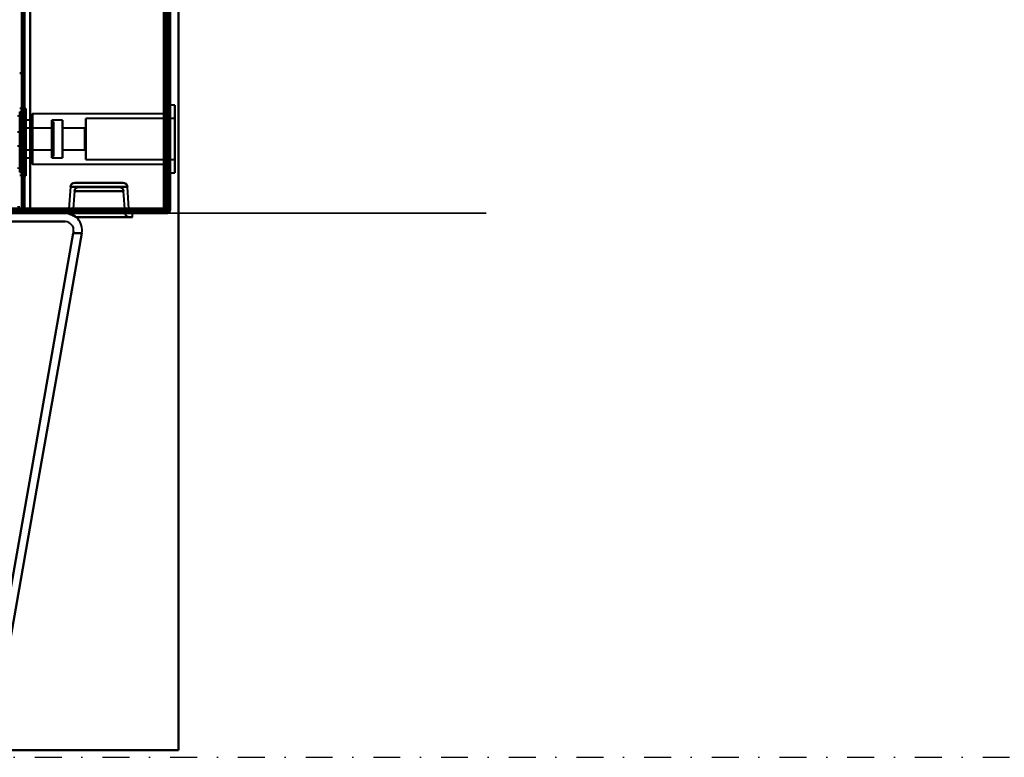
# Model space of a CAD drawing. Header units: millimetres. Extents: x -1352 to 2139, y -120 to 1010.
# Tile 44 of 77: x 498 to 730, y 0 to 174. Entities that reach past the tile are written whole.
import ezdxf

# ---------------------------------------------------------------- set-up
doc = ezdxf.new("R2010")
doc.units = ezdxf.units.MM
doc.linetypes.add('Tiret point', pattern=[15.875, 6.35, -4.7625, 0, -4.7625])
for name, color, linetype, lineweight in [('A-FLOR-LEVL', 51, 'Continuous', 30), ('A-GENM', 13, 'Continuous', 40), ('G-IMPT', 8, 'Continuous', 40)]:
    doc.layers.add(name, color=color, linetype=linetype, lineweight=lineweight)

# ---------------------------------------------------------------- blocks, each defined once
blk = doc.blocks.new('Maintenance r21 - Maintenance r21-751643-Avant')
at = {"layer": 'A-GENM'}
for p, q in [((535, 1.65), (535, 939.65)), ((535, 939.65), (535, 1.65)), ((-535, 1.65), (535, 1.65)), ((535, 1.65), (-535, 1.65))]:
    blk.add_line(p, q, dxfattribs=at)
blk = doc.blocks.new('NEXA 700 CALQUES_dwg-751640-Avant')
at = {"layer": 'G-IMPT'}
for p, q in [((533.03, 128.97), (533.03, 937.77)), ((498.03, 902.27), (498.03, 129.47)), ((533.03, 128.97), (533.03, 206.07)), ((534.13, 153.82), (533.03, 153.82)), ((534.13, 153.82), (533.03, 153.82)), ((533.03, 145.87), (533.03, 153.82)), ((533.03, 145.87), (533.03, 153.82)), ((533.03, 153.82), (533.03, 145.87)), ((533.03, 153.82), (533.03, 145.87)), ((534.13, 145.87), (534.13, 153.82)), ((534.13, 145.87), (534.13, 153.82)), ((534.13, 153.82), (534.13, 145.87)), ((534.13, 153.82), (534.13, 145.87)), ((498.03, 151.3), (497.03, 151.23)), ((498.03, 153.05), (497.53, 153.05)), ((498.03, 152.3), (497.53, 152.27)), ((497.53, 145.15), (497.53, 152.27)), ((498.03, 137.3), (498.03, 153.05)), ((498.03, 145.17), (498.03, 153.05)), ((498.03, 153.05), (498.03, 145.17)), ((498.03, 152.3), (498.03, 145.15)), ((498.03, 145.15), (498.03, 152.3)), ((498.53, 151.87), (498.03, 151.87)), ((498.53, 151.87), (498.03, 151.87)), ((498.03, 151.87), (498.03, 145.87)), ((498.03, 151.87), (498.03, 145.87)), ((498.03, 145.87), (498.03, 151.87)), ((498.03, 145.87), (498.03, 151.87)), ((498.03, 151.3), (498.03, 145.15)), ((498.03, 145.15), (498.03, 151.3)), ((498.98, 153.1), (498.53, 153.1)), ((498.53, 145.15), (498.53, 153.1)), ((498.53, 153.1), (498.53, 145.15)), ((498.53, 145.87), (498.53, 151.87)), ((498.53, 145.87), (498.53, 151.87)), ((498.53, 151.87), (498.53, 145.87)), ((498.53, 151.87), (498.53, 145.87)), ((498.53, 151.46), (498.53, 138.84)), ((498.53, 151.46), (498.53, 145.15)), ((498.53, 145.15), (498.53, 151.46)), ((498.98, 145.15), (498.98, 153.1)), ((498.98, 153.1), (498.98, 145.15)), ((498.98, 152.3), (498.98, 145.15)), ((498.98, 138.01), (498.98, 152.3)), ((498.98, 145.15), (498.98, 152.3)), ((500.53, 151.82), (500.13, 151.42)), ((500.53, 151.82), (500.13, 151.42)), ((500.13, 145.87), (500.13, 151.42)), ((500.13, 151.42), (500.13, 145.87)), ((500.13, 145.87), (500.13, 151.42)), ((500.13, 151.42), (500.13, 145.87)), ((533.03, 151.82), (500.53, 151.82)), ((533.03, 151.82), (500.53, 151.82)), ((500.53, 145.87), (500.53, 151.82)), ((500.53, 151.82), (500.53, 145.87)), ((500.53, 145.87), (500.53, 151.82)), ((500.53, 151.82), (500.53, 145.87)), ((533.03, 151.87), (532.53, 151.87)), ((533.03, 151.87), (532.53, 151.87)), ((532.53, 151.87), (532.53, 145.87)), ((532.53, 151.87), (532.53, 145.87)), ((532.53, 145.87), (532.53, 151.87)), ((532.53, 145.87), (532.53, 151.87)), ((533.03, 145.87), (533.03, 151.87)), ((533.03, 145.87), (533.03, 151.87)), ((533.03, 151.82), (533.03, 145.87)), ((533.03, 151.82), (533.03, 145.87)), ((500.13, 150.32), (498.03, 150.32)), ((500.13, 150.32), (498.03, 150.32)), ((498.03, 145.87), (498.03, 150.32)), ((498.03, 145.87), (498.03, 150.32)), ((498.03, 150.32), (498.03, 145.87)), ((498.03, 150.32), (498.03, 145.87)), ((500.13, 145.87), (500.13, 150.32)), ((500.13, 150.32), (500.13, 145.87)), ((500.13, 145.87), (500.13, 150.32)), ((500.13, 150.32), (500.13, 145.87)), ((507.63, 150.32), (505.13, 150.32)), ((505.53, 149.92), (505.13, 150.32)), ((507.63, 150.32), (505.13, 150.32)), ((505.53, 149.92), (505.13, 150.32)), ((505.13, 150.32), (505.13, 145.87)), ((505.13, 144.17), (505.13, 150.32)), ((505.13, 150.32), (505.13, 145.87)), ((505.13, 144.17), (505.13, 150.32)), ((505.53, 149.92), (505.53, 144.32)), ((505.53, 144.32), (505.53, 149.92)), ((505.53, 149.92), (505.53, 144.32)), ((505.53, 144.32), (505.53, 149.92)), ((507.63, 150.32), (507.63, 145.87)), ((507.63, 145.87), (507.63, 150.32)), ((507.63, 150.32), (507.63, 145.87)), ((507.63, 145.87), (507.63, 150.32)), ((534.13, 150.72), (513.13, 150.72)), ((534.13, 150.72), (513.13, 150.72)), ((513.13, 145.87), (513.13, 150.72)), ((513.13, 145.87), (513.13, 150.72)), ((513.13, 150.72), (513.13, 145.87)), ((513.13, 150.72), (513.13, 145.87)), ((534.13, 145.87), (534.13, 150.72)), ((534.13, 145.87), (534.13, 150.72)), ((534.13, 150.72), (534.13, 145.87)), ((534.13, 150.72), (534.13, 145.87)), ((497.53, 147.47), (497.03, 147.47)), ((497.53, 147.47), (497.03, 147.47)), ((498.03, 147.97), (497.53, 147.97)), ((498.03, 147.97), (497.53, 147.97)), ((497.53, 144.27), (497.53, 147.47)), ((497.53, 145.87), (497.53, 147.47)), ((497.53, 144.27), (497.53, 147.47)), ((497.53, 145.87), (497.53, 147.47)), ((505.33, 148.42), (498.03, 148.42)), ((505.33, 148.42), (498.03, 148.42)), ((498.03, 148.42), (498.03, 145.87)), ((498.03, 148.42), (498.03, 145.87)), ((498.03, 145.87), (498.03, 148.42)), ((498.03, 145.87), (498.03, 148.42)), ((498.03, 145.87), (498.03, 147.97)), ((498.03, 143.77), (498.03, 147.97)), ((498.03, 147.97), (498.03, 145.87)), ((498.03, 145.87), (498.03, 147.97)), ((498.03, 143.77), (498.03, 147.97)), ((498.03, 147.97), (498.03, 145.87)), ((505.13, 147.58), (505.13, 145.87)), ((505.13, 141.42), (505.13, 147.58)), ((505.13, 141.42), (505.13, 147.58)), ((505.53, 148.62), (505.33, 148.42)), ((505.53, 148.62), (505.33, 148.42)), ((505.33, 148.42), (505.33, 146.85)), ((505.33, 148.42), (505.33, 144.9)), ((505.33, 145.87), (505.33, 148.42)), ((505.33, 145.87), (505.33, 148.42)), ((505.33, 148.42), (505.33, 144.9)), ((505.33, 145.87), (505.33, 148.42)), ((505.33, 146.85), (505.33, 143.32)), ((505.33, 146.85), (505.33, 143.32)), ((505.53, 148.62), (505.53, 144.82)), ((505.53, 144.82), (505.53, 148.62)), ((505.53, 148.62), (505.53, 144.82)), ((505.53, 144.82), (505.53, 148.62)), ((505.53, 147.42), (505.53, 141.82)), ((505.53, 141.82), (505.53, 147.42)), ((505.53, 147.42), (505.53, 141.82)), ((505.53, 141.82), (505.53, 147.42)), ((505.53, 146.93), (505.53, 143.12)), ((505.53, 143.12), (505.53, 146.93)), ((505.53, 146.93), (505.53, 143.12)), ((505.53, 143.12), (505.53, 146.93)), ((512.93, 148.42), (507.63, 148.42)), ((512.93, 148.42), (507.63, 148.42)), ((507.63, 148.42), (507.63, 145.87)), ((507.63, 145.87), (507.63, 148.42)), ((507.63, 148.42), (507.63, 145.87)), ((507.63, 145.87), (507.63, 148.42)), ((513.13, 148.62), (512.93, 148.42)), ((513.13, 148.62), (512.93, 148.42)), ((512.93, 148.42), (512.93, 145.87)), ((512.93, 145.87), (512.93, 148.42)), ((512.93, 148.42), (512.93, 145.87)), ((512.93, 145.87), (512.93, 148.42)), ((513.13, 145.87), (513.13, 148.62)), ((513.13, 145.87), (513.13, 148.62)), ((513.13, 148.62), (513.13, 145.87)), ((513.13, 148.62), (513.13, 145.87)), ((497.03, 144.27), (497.53, 144.27)), ((497.03, 144.27), (497.53, 144.27)), ((497.53, 144.27), (497.53, 145.87)), ((497.53, 144.27), (497.53, 145.87)), ((497.53, 138.04), (497.53, 145.15)), ((498.03, 145.87), (498.03, 143.32)), ((498.03, 145.87), (498.03, 143.32)), ((498.03, 141.42), (498.03, 145.87)), ((498.03, 141.42), (498.03, 145.87)), ((498.03, 145.87), (498.03, 139.87)), ((498.03, 145.87), (498.03, 139.87)), ((498.03, 143.77), (498.03, 145.87)), ((498.03, 143.32), (498.03, 145.87)), ((498.03, 145.87), (498.03, 143.77)), ((498.03, 143.77), (498.03, 145.87)), ((498.03, 143.32), (498.03, 145.87)), ((498.03, 145.87), (498.03, 143.77)), ((498.03, 139.87), (498.03, 145.87)), ((498.03, 145.87), (498.03, 141.42)), ((498.03, 139.87), (498.03, 145.87)), ((498.03, 145.87), (498.03, 141.42)), ((498.03, 137.3), (498.03, 145.17)), ((498.03, 145.17), (498.03, 137.3)), ((498.03, 145.15), (498.03, 138)), ((498.03, 138), (498.03, 145.15)), ((498.03, 145.15), (498.03, 139)), ((498.03, 139), (498.03, 145.15)), ((498.53, 139.87), (498.53, 145.87)), ((498.53, 139.87), (498.53, 145.87)), ((498.53, 145.87), (498.53, 139.87)), ((498.53, 145.87), (498.53, 139.87)), ((498.53, 145.15), (498.53, 138.84)), ((498.53, 137.2), (498.53, 145.15)), ((498.53, 138.84), (498.53, 145.15)), ((498.53, 145.15), (498.53, 137.2)), ((498.98, 137.2), (498.98, 145.15)), ((498.98, 145.15), (498.98, 138.01)), ((498.98, 138.01), (498.98, 145.15)), ((498.98, 145.15), (498.98, 137.2)), ((500.13, 140.32), (500.13, 145.87)), ((500.13, 145.87), (500.13, 140.32)), ((500.13, 141.42), (500.13, 145.87)), ((500.13, 145.87), (500.13, 141.42)), ((500.13, 140.32), (500.13, 145.87)), ((500.13, 145.87), (500.13, 140.32)), ((500.13, 141.42), (500.13, 145.87)), ((500.13, 145.87), (500.13, 141.42)), ((500.53, 139.92), (500.53, 145.87)), ((500.53, 145.87), (500.53, 139.92)), ((500.53, 139.92), (500.53, 145.87)), ((500.53, 145.87), (500.53, 139.92)), ((505.13, 145.87), (505.13, 141.42)), ((505.13, 145.87), (505.13, 144.17)), ((505.13, 145.87), (505.13, 141.42)), ((505.33, 143.32), (505.33, 145.87)), ((505.33, 143.32), (505.33, 145.87)), ((505.33, 143.32), (505.33, 145.87)), ((505.33, 144.9), (505.33, 143.32)), ((507.63, 145.87), (507.63, 143.32)), ((507.63, 145.87), (507.63, 141.42)), ((507.63, 143.32), (507.63, 145.87)), ((507.63, 141.42), (507.63, 145.87)), ((507.63, 145.87), (507.63, 143.32)), ((507.63, 145.87), (507.63, 141.42)), ((507.63, 143.32), (507.63, 145.87)), ((507.63, 141.42), (507.63, 145.87)), ((512.93, 145.87), (512.93, 143.32)), ((512.93, 143.32), (512.93, 145.87)), ((512.93, 145.87), (512.93, 143.32)), ((512.93, 143.32), (512.93, 145.87)), ((513.13, 143.12), (513.13, 145.87)), ((513.13, 143.12), (513.13, 145.87)), ((513.13, 141.02), (513.13, 145.87)), ((513.13, 145.87), (513.13, 143.12)), ((513.13, 141.02), (513.13, 145.87)), ((513.13, 145.87), (513.13, 143.12)), ((513.13, 145.87), (513.13, 141.02)), ((513.13, 145.87), (513.13, 141.02)), ((532.53, 145.87), (532.53, 139.87)), ((532.53, 145.87), (532.53, 139.87)), ((532.53, 139.87), (532.53, 145.87)), ((532.53, 139.87), (532.53, 145.87)), ((533.03, 145.87), (533.03, 139.92)), ((533.03, 145.87), (533.03, 139.92)), ((533.03, 139.87), (533.03, 145.87)), ((533.03, 139.87), (533.03, 145.87)), ((533.03, 137.92), (533.03, 145.87)), ((533.03, 137.92), (533.03, 145.87)), ((533.03, 145.87), (533.03, 137.92)), ((533.03, 145.87), (533.03, 137.92)), ((534.13, 141.02), (534.13, 145.87)), ((534.13, 141.02), (534.13, 145.87)), ((534.13, 137.92), (534.13, 145.87)), ((534.13, 145.87), (534.13, 141.02)), ((534.13, 137.92), (534.13, 145.87)), ((534.13, 145.87), (534.13, 141.02)), ((534.13, 145.87), (534.13, 137.92)), ((534.13, 145.87), (534.13, 137.92)), ((497.53, 143.77), (498.03, 143.77)), ((497.53, 143.77), (498.03, 143.77)), ((498.03, 143.32), (505.33, 143.32)), ((498.03, 143.32), (505.33, 143.32)), ((505.13, 141.42), (505.53, 141.82)), ((505.13, 141.42), (505.53, 141.82)), ((505.33, 143.32), (505.53, 143.12)), ((505.33, 143.32), (505.53, 143.12)), ((507.63, 143.32), (512.93, 143.32)), ((507.63, 143.32), (512.93, 143.32)), ((512.93, 143.32), (513.13, 143.12)), ((512.93, 143.32), (513.13, 143.12)), ((498.03, 141.42), (500.13, 141.42)), ((498.03, 141.42), (500.13, 141.42)), ((498.03, 139.87), (498.53, 139.87)), ((498.03, 139.87), (498.53, 139.87)), ((500.13, 140.32), (500.53, 139.92)), ((500.13, 140.32), (500.53, 139.92)), ((500.53, 139.92), (533.03, 139.92)), ((500.53, 139.92), (533.03, 139.92)), ((505.13, 141.42), (507.63, 141.42)), ((505.13, 141.42), (507.63, 141.42)), ((513.13, 141.02), (534.13, 141.02)), ((513.13, 141.02), (534.13, 141.02)), ((532.53, 139.87), (533.03, 139.87)), ((532.53, 139.87), (533.03, 139.87)), ((497.03, 139.07), (498.03, 139)), ((497.53, 138.04), (498.03, 138)), ((497.53, 137.3), (498.03, 137.3)), ((498.53, 137.2), (498.98, 137.2)), ((533.03, 137.92), (534.13, 137.92)), ((533.03, 137.92), (534.13, 137.92)), ((516.23, 135.52), (510.51, 135.52)), ((510.51, 135.52), (516.23, 135.52)), ((510.51, 135.52), (521.95, 135.52)), ((521.95, 135.52), (516.23, 135.52)), ((516.23, 135.52), (521.95, 135.52)), ((509.52, 134.59), (509.15, 129.37)), ((516.23, 134.59), (509.52, 134.59)), ((522.95, 134.59), (509.52, 134.59)), ((509.52, 134.59), (516.23, 134.59)), ((510.45, 133.59), (510.08, 128.35)), ((510.45, 133.59), (522.01, 133.59)), ((510.45, 133.59), (516.23, 133.59)), ((516.23, 133.59), (510.45, 133.59)), ((511.45, 134.52), (516.23, 134.52)), ((521.02, 134.52), (511.45, 134.52)), ((516.23, 134.52), (511.45, 134.52)), ((522.95, 134.59), (516.23, 134.59)), ((516.23, 134.59), (522.95, 134.59)), ((516.23, 134.52), (521.02, 134.52)), ((521.02, 134.52), (516.23, 134.52)), ((516.23, 133.59), (522.01, 133.59)), ((522.01, 133.59), (516.23, 133.59)), ((522.38, 128.35), (522.01, 133.59)), ((523.31, 129.37), (522.95, 134.59)), ((-220.37, 128.37), (532.43, 128.37)), ((498.03, 128.97), (497.43, 128.97)), ((497.43, 128.97), (498.03, 128.97)), ((498.03, 129.47), (498.63, 129.47)), ((498.63, 129.47), (498.03, 129.47)), ((498.03, 129.47), (498.63, 129.47)), ((498.63, 129.47), (498.03, 129.47)), ((508.28, 128.37), (516.23, 128.37)), ((508.36, 128.87), (508.36, 128.37)), ((524.11, 128.87), (508.36, 128.87)), ((524.11, 128.87), (508.36, 128.87)), ((508.36, 128.87), (524.11, 128.87)), ((508.36, 128.87), (524.11, 128.87)), ((516.23, 128.37), (508.36, 128.37)), ((508.36, 128.37), (516.23, 128.37)), ((508.36, 128.37), (524.11, 128.37)), ((509.12, 128.87), (509.08, 128.37)), ((509.08, 128.37), (516.23, 128.37)), ((516.23, 128.37), (509.08, 128.37)), ((509.12, 128.87), (516.23, 128.87)), ((509.12, 128.87), (516.23, 128.87)), ((523.35, 128.87), (509.12, 128.87)), ((523.35, 128.87), (509.12, 128.87)), ((516.23, 129.37), (509.15, 129.37)), ((516.23, 129.37), (509.15, 129.37)), ((509.15, 129.37), (523.31, 129.37)), ((509.15, 129.37), (523.31, 129.37)), ((510.08, 128.35), (516.23, 128.35)), ((522.38, 128.35), (510.08, 128.35)), ((516.23, 128.35), (510.08, 128.35)), ((523.31, 129.37), (516.23, 129.37)), ((516.23, 128.87), (523.35, 128.87)), ((524.11, 128.37), (516.23, 128.37)), ((516.23, 128.37), (523.38, 128.37)), ((523.38, 128.37), (516.23, 128.37)), ((516.23, 128.37), (524.11, 128.37)), ((516.23, 128.37), (524.18, 128.37)), ((516.23, 128.35), (522.38, 128.35)), ((522.38, 128.35), (516.23, 128.35)), ((523.38, 128.37), (523.35, 128.87)), ((524.11, 128.37), (524.11, 128.87)), ((524.18, 127.42), (524.18, 128.37)), ((531.93, 129.47), (531.93, 128.87)), ((531.93, 128.87), (531.93, 129.47)), ((532.53, 129.47), (531.93, 129.47)), ((531.93, 129.47), (532.53, 129.47)), ((532.43, 128.97), (532.43, 128.37)), ((532.43, 128.37), (532.43, 128.97)), ((532.43, 128.97), (533.03, 128.97)), ((533.03, 128.97), (532.43, 128.97)), ((533.03, 128.97), (532.43, 128.97)), ((533.03, 128.97), (532.43, 128.97)), ((532.43, 128.97), (533.03, 128.97)), ((532.43, 128.97), (533.03, 128.97)), ((516.23, 127.42), (510.85, 127.42)), ((516.23, 127.42), (510.85, 127.42)), ((510.85, 127.42), (524.18, 127.42)), ((523.38, 127.42), (510.85, 127.42)), ((510.85, 127.42), (523.38, 127.42)), ((510.85, 127.42), (523.38, 127.42)), ((524.18, 127.42), (516.23, 127.42))]:
    blk.add_line(p, q, dxfattribs=at)
at = {"layer": 'G-IMPT', "flags": 128}
for points in [[(531.93, 129.47), (531.93, 331.42), (531.93, 533.37), (531.93, 735.32), (531.93, 937.27)], [(531.93, 937.27), (531.93, 735.32), (531.93, 533.37), (531.93, 331.42), (531.93, 129.47)], [(531.93, 129.47), (531.93, 331.42), (531.93, 533.37), (531.93, 735.32), (531.93, 937.27)], [(532.03, 937.27), (532.03, 735.32), (532.03, 533.37), (532.03, 331.42), (532.03, 129.47)], [(532.03, 129.47), (532.03, 331.42), (532.03, 533.37), (532.03, 735.32), (532.03, 937.27)], [(532.03, 937.27), (532.03, 735.32), (532.03, 533.37), (532.03, 331.42), (532.03, 129.47)], [(532.43, 937.77), (532.43, 735.57), (532.43, 533.37), (532.43, 331.17), (532.43, 128.97)], [(532.43, 128.97), (532.43, 331.17), (532.43, 533.37), (532.43, 735.57), (532.43, 937.77)], [(532.43, 937.77), (532.43, 735.57), (532.43, 533.37), (532.43, 331.17), (532.43, 128.97)], [(532.53, 128.97), (532.53, 331.17), (532.53, 533.37), (532.53, 735.57), (532.53, 937.77)], [(532.53, 937.27), (532.53, 735.32), (532.53, 533.37), (532.53, 331.42), (532.53, 129.47)], [(532.53, 129.47), (532.53, 331.42), (532.53, 533.37), (532.53, 735.32), (532.53, 937.27)], [(532.53, 937.27), (532.53, 735.32), (532.53, 533.37), (532.53, 331.42), (532.53, 129.47)], [(532.53, 129.47), (532.53, 331.42), (532.53, 533.37), (532.53, 735.32), (532.53, 937.27)], [(532.53, 937.27), (532.53, 735.32), (532.53, 533.37), (532.53, 331.42), (532.53, 129.47)], [(532.53, 129.47), (532.53, 331.42), (532.53, 533.37), (532.53, 735.32), (532.53, 937.27)], [(533.03, 128.97), (533.03, 331.17), (533.03, 533.37), (533.03, 735.57), (533.03, 937.77)], [(533.03, 937.77), (533.03, 735.57), (533.03, 533.37), (533.03, 331.17), (533.03, 128.97)], [(498.03, 902.77), (498.03, 709.32), (498.03, 515.87), (498.03, 322.42), (498.03, 128.97)], [(498.03, 128.97), (498.03, 322.42), (498.03, 515.87), (498.03, 709.32), (498.03, 902.77)], [(498.03, 902.27), (498.03, 717.05), (498.03, 531.82), (498.03, 346.6), (498.03, 161.37)], [(498.03, 902.27), (498.03, 709.07), (498.03, 515.87), (498.03, 322.67), (498.03, 129.47)], [(498.03, 161.37), (498.03, 346.6), (498.03, 531.82), (498.03, 717.05), (498.03, 902.27)], [(498.03, 129.47), (498.03, 322.67), (498.03, 515.87), (498.03, 709.07), (498.03, 902.27)], [(498.03, 902.27), (498.03, 709.07), (498.03, 515.87), (498.03, 322.67), (498.03, 129.47)], [(498.03, 129.47), (498.03, 322.67), (498.03, 515.87), (498.03, 709.07), (498.03, 902.27)], [(498.53, 129.47), (498.53, 322.67), (498.53, 515.87), (498.53, 709.07), (498.53, 902.27)], [(498.53, 902.27), (498.53, 709.07), (498.53, 515.87), (498.53, 322.67), (498.53, 129.47)], [(498.63, 129.47), (498.63, 322.67), (498.63, 515.87), (498.63, 709.07), (498.63, 902.27)], [(498.63, 902.27), (498.63, 709.07), (498.63, 515.87), (498.63, 322.67), (498.63, 129.47)], [(498.63, 902.27), (498.63, 709.07), (498.63, 515.87), (498.63, 322.67), (498.63, 129.47)], [(498.63, 129.47), (498.63, 322.67), (498.63, 515.87), (498.63, 709.07), (498.63, 902.27)], [(498.63, 129.47), (498.63, 322.67), (498.63, 515.87), (498.63, 709.07), (498.63, 902.27)], [(498.63, 902.27), (498.63, 709.07), (498.63, 515.87), (498.63, 322.67), (498.63, 129.47)], [(500.03, 128.97), (500.03, 322.42), (500.03, 515.87), (500.03, 709.32), (500.03, 902.77)], [(500.03, 902.77), (500.03, 709.32), (500.03, 515.87), (500.03, 322.42), (500.03, 128.97)], [(500.03, 128.97), (500.03, 322.42), (500.03, 515.87), (500.03, 709.32), (500.03, 902.77)], [(500.03, 902.77), (500.03, 709.32), (500.03, 515.87), (500.03, 322.42), (500.03, 128.97)], [(500.03, 902.27), (500.03, 709.07), (500.03, 515.87), (500.03, 322.67), (500.03, 129.47)], [(500.03, 129.47), (500.03, 322.67), (500.03, 515.87), (500.03, 709.07), (500.03, 902.27)], [(500.03, 129.47), (500.03, 322.67), (500.03, 515.87), (500.03, 709.07), (500.03, 902.27)], [(500.03, 902.27), (500.03, 709.07), (500.03, 515.87), (500.03, 322.67), (500.03, 129.47)], [(531.53, 129.47), (531.53, 322.67), (531.53, 515.87), (531.53, 709.07), (531.53, 902.27)], [(531.53, 902.27), (531.53, 709.07), (531.53, 515.87), (531.53, 322.67), (531.53, 129.47)], [(531.53, 129.47), (531.53, 322.67), (531.53, 515.87), (531.53, 709.07), (531.53, 902.27)], [(531.53, 902.27), (531.53, 709.07), (531.53, 515.87), (531.53, 322.67), (531.53, 129.47)], [(532.43, 128.97), (532.43, 322.42), (532.43, 515.87), (532.43, 709.32), (532.43, 902.77)], [(532.43, 902.77), (532.43, 709.32), (532.43, 515.87), (532.43, 322.42), (532.43, 128.97)], [(532.43, 128.97), (532.43, 322.42), (532.43, 515.87), (532.43, 709.32), (532.43, 902.77)], [(532.53, 902.77), (532.53, 709.32), (532.53, 515.87), (532.53, 322.42), (532.53, 128.97)], [(533.03, 902.77), (533.03, 709.32), (533.03, 515.87), (533.03, 322.42), (533.03, 128.97)], [(533.03, 128.97), (533.03, 322.42), (533.03, 515.87), (533.03, 709.32), (533.03, 902.77)], [(531.53, 129.47), (531.53, 148.62), (531.53, 167.77), (531.53, 186.92), (531.53, 206.07)], [(531.53, 129.47), (531.53, 148.62), (531.53, 167.77), (531.53, 186.92), (531.53, 206.07)], [(531.53, 206.07), (531.53, 186.92), (531.53, 167.77), (531.53, 148.62), (531.53, 129.47)], [(531.53, 206.07), (531.53, 186.92), (531.53, 167.77), (531.53, 148.62), (531.53, 129.47)], [(532.43, 128.97), (532.43, 148.25), (532.43, 167.52), (532.43, 186.8), (532.43, 206.07)], [(532.43, 206.07), (532.43, 186.8), (532.43, 167.52), (532.43, 148.25), (532.43, 128.97)], [(532.43, 206.07), (532.43, 186.8), (532.43, 167.52), (532.43, 148.25), (532.43, 128.97)], [(532.53, 128.97), (532.53, 148.25), (532.53, 167.52), (532.53, 186.8), (532.53, 206.07)], [(533.03, 206.07), (533.03, 186.8), (533.03, 167.52), (533.03, 148.25), (533.03, 128.97)], [(533.03, 128.97), (533.03, 148.25), (533.03, 167.52), (533.03, 186.8), (533.03, 206.07)], [(533.03, 128.97), (533.03, 148.25), (533.03, 167.52), (533.03, 186.8), (533.03, 206.07)], [(533.03, 206.07), (533.03, 186.8), (533.03, 167.52), (533.03, 148.25), (533.03, 128.97)], [(497.53, 161.37), (497.66, 161.37), (497.78, 161.37), (497.91, 161.37), (498.03, 161.37)], [(498.03, 161.37), (497.91, 161.37), (497.78, 161.37), (497.66, 161.37), (497.53, 161.37)], [(497.53, 161.37), (497.66, 161.37), (497.78, 161.37), (497.91, 161.37), (498.03, 161.37)], [(498.03, 161.37), (497.91, 161.37), (497.78, 161.37), (497.66, 161.37), (497.53, 161.37)], [(498.03, 161.37), (498.03, 153.4), (498.03, 145.42), (498.03, 137.45), (498.03, 129.47)], [(498.03, 129.47), (498.03, 137.45), (498.03, 145.42), (498.03, 153.4), (498.03, 161.37)], [(498.03, 161.37), (498.03, 153.4), (498.03, 145.42), (498.03, 137.45), (498.03, 129.47)], [(498.03, 129.47), (498.03, 137.45), (498.03, 145.42), (498.03, 153.4), (498.03, 161.37)], [(498.03, 161.37), (498.03, 153.27), (498.03, 145.17), (498.03, 137.07), (498.03, 128.97)], [(498.03, 128.97), (498.03, 137.07), (498.03, 145.17), (498.03, 153.27), (498.03, 161.37)], [(498.53, 151.46), (498.72, 151.63), (498.87, 151.84), (498.95, 152.07), (498.98, 152.3)], [(498.98, 152.3), (498.95, 152.07), (498.87, 151.84), (498.72, 151.63), (498.53, 151.46)], [(498.98, 138.01), (498.95, 138.23), (498.87, 138.46), (498.72, 138.67), (498.53, 138.84)], [(498.53, 138.84), (498.72, 138.67), (498.87, 138.46), (498.95, 138.23), (498.98, 138.01)], [(510.51, 135.52), (510.16, 135.46), (509.83, 135.26), (509.61, 134.94), (509.52, 134.59)], [(509.52, 134.59), (509.61, 134.94), (509.83, 135.26), (510.16, 135.46), (510.51, 135.52)], [(522.95, 134.59), (522.85, 134.94), (522.63, 135.26), (522.3, 135.46), (521.95, 135.52)], [(521.95, 135.52), (522.3, 135.46), (522.63, 135.26), (522.85, 134.94), (522.95, 134.59)], [(510.45, 133.59), (510.54, 133.94), (510.77, 134.26), (511.1, 134.46), (511.45, 134.52)], [(511.45, 134.52), (511.1, 134.46), (510.77, 134.26), (510.54, 133.94), (510.45, 133.59)], [(521.02, 134.52), (521.37, 134.46), (521.69, 134.26), (521.92, 133.94), (522.01, 133.59)], [(522.01, 133.59), (521.92, 133.94), (521.69, 134.26), (521.37, 134.46), (521.02, 134.52)], [(532.43, 128.97), (344.23, 128.97), (156.03, 128.97), (-32.17, 128.97), (-220.37, 128.97)], [(532.43, 128.97), (344.23, 128.97), (156.03, 128.97), (-32.17, 128.97), (-220.37, 128.97)], [(-220.37, 128.97), (-32.17, 128.97), (156.03, 128.97), (344.23, 128.97), (532.43, 128.97)], [(-220.37, 128.87), (-32.17, 128.87), (156.03, 128.87), (344.23, 128.87), (532.43, 128.87)], [(532.43, 128.37), (344.23, 128.37), (156.03, 128.37), (-32.17, 128.37), (-220.37, 128.37)], [(532.43, 128.37), (344.23, 128.37), (156.03, 128.37), (-32.17, 128.37), (-220.37, 128.37)], [(-220.37, 128.37), (-32.17, 128.37), (156.03, 128.37), (344.23, 128.37), (532.43, 128.37)], [(-220.37, 128.37), (-32.17, 128.37), (156.03, 128.37), (344.23, 128.37), (532.43, 128.37)], [(-219.87, 129.47), (-31.92, 129.47), (156.03, 129.47), (343.98, 129.47), (531.93, 129.47)], [(-219.87, 129.47), (-31.92, 129.47), (156.03, 129.47), (343.98, 129.47), (531.93, 129.47)], [(531.93, 129.47), (343.98, 129.47), (156.03, 129.47), (-31.92, 129.47), (-219.87, 129.47)], [(531.93, 129.37), (343.98, 129.37), (156.03, 129.37), (-31.92, 129.37), (-219.87, 129.37)], [(-219.87, 129.37), (-31.92, 129.37), (156.03, 129.37), (343.98, 129.37), (531.93, 129.37)], [(531.93, 129.37), (343.98, 129.37), (156.03, 129.37), (-31.92, 129.37), (-219.87, 129.37)], [(531.93, 128.87), (343.98, 128.87), (156.03, 128.87), (-31.92, 128.87), (-219.87, 128.87)], [(-219.87, 128.87), (-31.92, 128.87), (156.03, 128.87), (343.98, 128.87), (531.93, 128.87)], [(531.93, 128.87), (343.98, 128.87), (156.03, 128.87), (-31.92, 128.87), (-219.87, 128.87)], [(-219.87, 128.87), (-31.92, 128.87), (156.03, 128.87), (343.98, 128.87), (531.93, 128.87)], [(531.93, 128.87), (343.98, 128.87), (156.03, 128.87), (-31.92, 128.87), (-219.87, 128.87)], [(-219.87, 128.87), (-31.92, 128.87), (156.03, 128.87), (343.98, 128.87), (531.93, 128.87)], [(508.26, 128.37), (502.46, 128.37), (496.65, 128.37), (490.84, 128.37), (485.03, 128.37)], [(485.03, 128.37), (490.84, 128.37), (496.65, 128.37), (502.46, 128.37), (508.26, 128.37)], [(497.03, 129.85), (497.16, 129.85), (497.28, 129.85), (497.41, 129.85), (497.53, 129.85)], [(500.03, 128.37), (499.38, 128.37), (498.73, 128.37), (498.08, 128.37), (497.43, 128.37)], [(497.43, 128.37), (498.08, 128.37), (498.73, 128.37), (499.38, 128.37), (500.03, 128.37)], [(498.03, 128.97), (497.91, 128.97), (497.78, 128.97), (497.66, 128.97), (497.53, 128.97)], [(497.53, 128.97), (497.66, 128.97), (497.78, 128.97), (497.91, 128.97), (498.03, 128.97)], [(498.03, 129.47), (498.17, 129.47), (498.31, 129.47), (498.44, 129.47), (498.58, 129.47)], [(498.03, 129.47), (498.17, 129.46), (498.31, 129.45), (498.44, 129.43), (498.58, 129.42)], [(498.58, 129.42), (498.44, 129.43), (498.31, 129.45), (498.17, 129.46), (498.03, 129.47)], [(498.58, 129.47), (498.44, 129.47), (498.31, 129.47), (498.17, 129.47), (498.03, 129.47)], [(498.03, 129.47), (498.03, 129.35), (498.03, 129.22), (498.03, 129.1), (498.03, 128.97)], [(498.03, 128.97), (498.03, 129.1), (498.03, 129.22), (498.03, 129.35), (498.03, 129.47)], [(498.03, 129.47), (498.03, 129.35), (498.03, 129.22), (498.03, 129.1), (498.03, 128.97)], [(498.03, 128.97), (498.03, 129.1), (498.03, 129.22), (498.03, 129.35), (498.03, 129.47)], [(498.58, 129.47), (506.82, 129.47), (515.06, 129.47), (523.29, 129.47), (531.53, 129.47)], [(531.53, 129.47), (523.29, 129.47), (515.06, 129.47), (506.82, 129.47), (498.58, 129.47)], [(498.58, 129.42), (506.82, 129.41), (515.06, 129.4), (523.29, 129.38), (531.53, 129.37)], [(531.53, 129.37), (523.29, 129.38), (515.06, 129.4), (506.82, 129.41), (498.58, 129.42)], [(531.53, 129.47), (523.31, 129.47), (515.08, 129.47), (506.86, 129.47), (498.63, 129.47)], [(498.63, 129.47), (506.86, 129.47), (515.08, 129.47), (523.31, 129.47), (531.53, 129.47)], [(498.63, 129.47), (498.98, 129.47), (499.33, 129.47), (499.68, 129.47), (500.03, 129.47)], [(500.03, 129.47), (499.68, 129.47), (499.33, 129.47), (498.98, 129.47), (498.63, 129.47)], [(498.63, 129.47), (498.98, 129.47), (499.33, 129.47), (499.68, 129.47), (500.03, 129.47)], [(500.03, 129.47), (499.68, 129.47), (499.33, 129.47), (498.98, 129.47), (498.63, 129.47)], [(498.63, 129.37), (506.86, 129.37), (515.08, 129.37), (523.31, 129.37), (531.53, 129.37)], [(531.53, 129.37), (523.31, 129.37), (515.08, 129.37), (506.86, 129.37), (498.63, 129.37)], [(500.03, 128.87), (499.68, 128.87), (499.33, 128.87), (498.98, 128.87), (498.63, 128.87)], [(498.63, 128.87), (498.98, 128.87), (499.33, 128.87), (499.68, 128.87), (500.03, 128.87)], [(498.63, 128.87), (498.98, 128.87), (499.33, 128.87), (499.68, 128.87), (500.03, 128.87)], [(500.03, 128.87), (499.68, 128.87), (499.33, 128.87), (498.98, 128.87), (498.63, 128.87)], [(500.03, 129.47), (500.03, 129.35), (500.03, 129.22), (500.03, 129.1), (500.03, 128.97)], [(500.03, 128.97), (500.03, 129.1), (500.03, 129.22), (500.03, 129.35), (500.03, 129.47)], [(500.03, 128.97), (500.03, 129.1), (500.03, 129.22), (500.03, 129.35), (500.03, 129.47)], [(500.03, 129.47), (507.91, 129.47), (515.78, 129.47), (523.66, 129.47), (531.53, 129.47)], [(531.53, 129.47), (523.66, 129.47), (515.78, 129.47), (507.91, 129.47), (500.03, 129.47)], [(500.03, 129.47), (500.03, 129.35), (500.03, 129.22), (500.03, 129.1), (500.03, 128.97)], [(531.53, 129.47), (523.66, 129.47), (515.78, 129.47), (507.91, 129.47), (500.03, 129.47)], [(500.03, 129.47), (507.91, 129.47), (515.78, 129.47), (523.66, 129.47), (531.53, 129.47)], [(532.43, 128.97), (524.33, 128.97), (516.23, 128.97), (508.13, 128.97), (500.03, 128.97)], [(500.03, 128.97), (508.13, 128.97), (516.23, 128.97), (524.33, 128.97), (532.43, 128.97)], [(532.48, 128.97), (524.37, 128.97), (516.26, 128.97), (508.14, 128.97), (500.03, 128.97)], [(500.03, 128.97), (508.13, 128.97), (516.23, 128.97), (524.33, 128.97), (532.43, 128.97)], [(532.43, 128.97), (524.33, 128.97), (516.23, 128.97), (508.13, 128.97), (500.03, 128.97)], [(500.03, 128.97), (508.13, 128.97), (516.23, 128.97), (524.33, 128.97), (532.43, 128.97)], [(532.43, 128.97), (524.33, 128.97), (516.23, 128.97), (508.13, 128.97), (500.03, 128.97)], [(500.03, 128.97), (508.14, 128.97), (516.26, 128.97), (524.37, 128.97), (532.48, 128.97)], [(532.48, 128.92), (524.37, 128.91), (516.26, 128.9), (508.14, 128.88), (500.03, 128.87)], [(500.03, 128.87), (508.14, 128.88), (516.26, 128.9), (524.37, 128.91), (532.48, 128.92)], [(531.53, 128.87), (523.66, 128.87), (515.78, 128.87), (507.91, 128.87), (500.03, 128.87)], [(500.03, 128.87), (507.91, 128.87), (515.78, 128.87), (523.66, 128.87), (531.53, 128.87)], [(531.53, 128.87), (523.66, 128.87), (515.78, 128.87), (507.91, 128.87), (500.03, 128.87)], [(500.03, 128.87), (508.13, 128.87), (516.23, 128.87), (524.33, 128.87), (532.43, 128.87)], [(532.43, 128.87), (524.33, 128.87), (516.23, 128.87), (508.13, 128.87), (500.03, 128.87)], [(500.03, 128.87), (507.91, 128.87), (515.78, 128.87), (523.66, 128.87), (531.53, 128.87)], [(500.03, 128.87), (500.03, 128.75), (500.03, 128.62), (500.03, 128.5), (500.03, 128.37)], [(500.03, 128.37), (500.03, 128.5), (500.03, 128.62), (500.03, 128.75), (500.03, 128.87)], [(500.03, 128.87), (500.03, 128.75), (500.03, 128.62), (500.03, 128.5), (500.03, 128.37)], [(500.03, 128.37), (500.03, 128.5), (500.03, 128.62), (500.03, 128.75), (500.03, 128.87)], [(500.03, 128.37), (502.09, 128.37), (504.15, 128.37), (506.21, 128.37), (508.26, 128.37)], [(532.43, 128.37), (524.33, 128.37), (516.23, 128.37), (508.13, 128.37), (500.03, 128.37)], [(508.26, 128.37), (506.21, 128.37), (504.15, 128.37), (502.09, 128.37), (500.03, 128.37)], [(500.03, 128.37), (502.09, 128.37), (504.15, 128.37), (506.21, 128.37), (508.26, 128.37)], [(508.26, 128.37), (514.31, 128.37), (520.35, 128.37), (526.39, 128.37), (532.43, 128.37)], [(509.99, 127.99), (510.02, 128.08), (510.05, 128.17), (510.07, 128.26), (510.08, 128.35)], [(510.08, 128.35), (510.07, 128.26), (510.05, 128.17), (510.02, 128.08), (509.99, 127.99)], [(522.38, 128.35), (522.47, 128), (522.7, 127.69), (523.03, 127.49), (523.38, 127.42)], [(523.38, 127.42), (523.03, 127.49), (522.7, 127.69), (522.47, 128), (522.38, 128.35)], [(531.53, 129.37), (531.53, 129.25), (531.53, 129.12), (531.53, 129), (531.53, 128.87)], [(531.53, 128.87), (531.53, 129), (531.53, 129.12), (531.53, 129.25), (531.53, 129.37)], [(531.53, 129.37), (531.53, 129.25), (531.53, 129.12), (531.53, 129), (531.53, 128.87)], [(531.53, 128.87), (531.53, 129), (531.53, 129.12), (531.53, 129.25), (531.53, 129.37)], [(531.93, 129.47), (531.93, 129.46), (531.93, 129.45), (531.93, 129.43), (531.93, 129.42)], [(531.98, 129.47), (531.97, 129.47), (531.96, 129.47), (531.94, 129.47), (531.93, 129.47)], [(531.93, 129.42), (531.93, 129.41), (531.93, 129.4), (531.93, 129.38), (531.93, 129.37)], [(531.93, 128.87), (531.93, 129), (531.93, 129.12), (531.93, 129.25), (531.93, 129.37)], [(531.93, 129.37), (531.93, 129.25), (531.93, 129.12), (531.93, 129), (531.93, 128.87)], [(532.43, 128.87), (532.31, 128.87), (532.18, 128.87), (532.06, 128.87), (531.93, 128.87)], [(531.93, 128.87), (532.06, 128.87), (532.18, 128.87), (532.31, 128.87), (532.43, 128.87)], [(532.03, 129.47), (532.02, 129.47), (532.01, 129.47), (531.99, 129.47), (531.98, 129.47)], [(532.53, 129.47), (532.41, 129.47), (532.28, 129.47), (532.16, 129.47), (532.03, 129.47)], [(532.03, 129.47), (532.16, 129.47), (532.28, 129.47), (532.41, 129.47), (532.53, 129.47)], [(532.43, 128.92), (532.43, 128.93), (532.43, 128.95), (532.43, 128.96), (532.43, 128.97)], [(532.43, 128.97), (532.44, 128.97), (532.46, 128.97), (532.47, 128.97), (532.48, 128.97)], [(532.43, 128.87), (532.43, 128.88), (532.43, 128.9), (532.43, 128.91), (532.43, 128.92)], [(532.43, 128.87), (532.43, 128.75), (532.43, 128.62), (532.43, 128.5), (532.43, 128.37)], [(532.43, 128.37), (532.43, 128.5), (532.43, 128.62), (532.43, 128.75), (532.43, 128.87)], [(532.48, 128.97), (532.49, 128.97), (532.51, 128.97), (532.52, 128.97), (532.53, 128.97)], [(533.03, 128.97), (532.89, 128.97), (532.76, 128.97), (532.62, 128.97), (532.48, 128.97)], [(532.48, 128.97), (532.62, 128.97), (532.76, 128.97), (532.89, 128.97), (533.03, 128.97)], [(533.03, 128.97), (532.89, 128.96), (532.76, 128.95), (532.62, 128.93), (532.48, 128.92)], [(532.48, 128.92), (532.62, 128.93), (532.76, 128.95), (532.89, 128.96), (533.03, 128.97)], [(532.53, 129.47), (532.53, 129.35), (532.53, 129.22), (532.53, 129.1), (532.53, 128.97)], [(532.53, 128.97), (532.53, 129.1), (532.53, 129.22), (532.53, 129.35), (532.53, 129.47)], [(532.53, 128.97), (532.66, 128.97), (532.78, 128.97), (532.91, 128.97), (533.03, 128.97)], [(533.03, 128.97), (532.91, 128.97), (532.78, 128.97), (532.66, 128.97), (532.53, 128.97)], [(508.26, 126.37), (502.46, 126.37), (496.65, 126.37), (490.84, 126.37), (485.03, 126.37)], [(485.03, 126.37), (490.84, 126.37), (496.65, 126.37), (502.46, 126.37), (508.26, 126.37)], [(485.03, 126.37), (490.84, 126.37), (496.65, 126.37), (502.46, 126.37), (508.26, 126.37)], [(508.26, 126.37), (502.46, 126.37), (496.65, 126.37), (490.84, 126.37), (485.03, 126.37)], [(510.17, 123.68), (504.88, 93.67), (499.59, 63.67), (494.3, 33.66), (489.01, 3.65)], [(510.17, 123.68), (504.88, 93.67), (499.59, 63.67), (494.3, 33.66), (489.01, 3.65)], [(489.01, 3.65), (494.3, 33.66), (499.59, 63.67), (504.88, 93.67), (510.17, 123.68)], [(489.01, 3.65), (494.3, 33.66), (499.59, 63.67), (504.88, 93.67), (510.17, 123.68)], [(490.98, 3.31), (496.28, 33.4), (501.59, 63.49), (506.9, 93.58), (512.2, 123.68)], [(512.2, 123.68), (506.9, 93.58), (501.59, 63.49), (496.28, 33.4), (490.98, 3.31)], [(512.2, 123.68), (506.9, 93.58), (501.59, 63.49), (496.28, 33.4), (490.98, 3.31)], [(490.98, 3.31), (496.28, 33.4), (501.59, 63.49), (506.9, 93.58), (512.2, 123.68)], [(510.17, 123.68), (510.19, 123.76), (510.2, 123.85), (510.22, 123.94), (510.23, 124.03)], [(510.23, 124.03), (510.22, 123.94), (510.2, 123.85), (510.19, 123.76), (510.17, 123.68)], [(510.23, 124.03), (510.22, 123.94), (510.2, 123.85), (510.19, 123.76), (510.17, 123.68)], [(510.17, 123.68), (510.19, 123.76), (510.2, 123.85), (510.22, 123.94), (510.23, 124.03)], [(512.2, 123.68), (511.69, 123.68), (511.19, 123.68), (510.68, 123.68), (510.17, 123.68)], [(510.17, 123.68), (510.68, 123.68), (511.19, 123.68), (511.69, 123.68), (512.2, 123.68)], [(510.17, 123.68), (510.68, 123.68), (511.19, 123.68), (511.69, 123.68), (512.2, 123.68)], [(512.2, 123.68), (511.69, 123.68), (511.19, 123.68), (510.68, 123.68), (510.17, 123.68)]]:
    blk.add_lwpolyline(points, dxfattribs=at)
at = {"layer": 'G-IMPT'}
for centre, radius, start, end in [((497.43, 128.97), 0.6, 270, 0), ((497.43, 128.97), 0.6, 270, 0), ((497.43, 128.97), 0.6, 270, 360), ((497.43, 128.97), 0.6, 270, 360), ((498.63, 129.47), 0.6, 180, 270), ((498.63, 129.47), 0.6, 180, 270), ((498.63, 129.47), 0.6, 180, 270), ((498.63, 129.47), 0.6, 180, 270), ((508.26, 124.37), 4, 350, 90), ((508.26, 124.37), 4, 350, 90), ((532.43, 128.97), 0.6, 270, 360), ((532.43, 128.97), 0.6, 270, 0), ((532.43, 128.97), 0.6, 270, 0), ((532.43, 128.97), 0.6, 270, 360), ((508.26, 124.37), 2, 350, 90), ((508.26, 124.37), 2, 350, 90), ((508.26, 124.37), 2, 350, 90), ((508.26, 124.37), 2, 350, 90)]:
    blk.add_arc(centre, radius, start, end, dxfattribs=at)
for points, knots in [([(510.85, 127.42), (510.47, 127.64), (509.94, 127.91), (509.42, 128.14), (509.16, 128.24), (508.98, 128.31), (508.82, 128.36), (508.63, 128.39), (508.37, 128.41), (508.22, 128.35), (508.37, 128.41), (508.63, 128.39), (508.82, 128.36), (508.98, 128.31), (509.16, 128.24), (509.42, 128.14), (509.94, 127.91), (510.47, 127.64), (510.85, 127.42)], [0, 0, 0, 0, 0.125, 0.1875, 0.21875, 0.25, 0.28125, 0.3125, 0.375, 0.5, 0.625, 0.6875, 0.71875, 0.75, 0.78125, 0.8125, 0.875, 1, 1, 1, 1]), ([(510.85, 127.42), (510.83, 127.42), (510.78, 127.45), (510.68, 127.55), (510.56, 127.64), (510.45, 127.72), (510.37, 127.77), (510.29, 127.82), (510.19, 127.88), (510.04, 127.97), (509.99, 128), (509.99, 127.99)], [0, 0, 0, 0, 0.125, 0.25, 0.375, 0.4375, 0.5, 0.5625, 0.625, 0.75, 1, 1, 1, 1]), ([(509.99, 127.99), (509.99, 127.99), (510.05, 127.96), (510.23, 127.86), (510.39, 127.76), (510.55, 127.65), (510.69, 127.54), (510.78, 127.45), (510.83, 127.42), (510.85, 127.42)], [0, 0, 0, 0, 0.25, 0.375, 0.5, 0.625, 0.75, 0.875, 1, 1, 1, 1])]:
    blk.add_open_spline(points, degree=3, knots=knots, dxfattribs=at)

msp = doc.modelspace()

# ---------------------------------------------------------------- linework, layer by layer
at = {"color": 94, "lineweight": 30}
for p, q in [((607.63, 128.37), (-611.57, 128.37)), ((-611.57, 128.37), (607.63, 128.37))]:
    msp.add_line(p, q, dxfattribs=at)
at = {"layer": 'A-FLOR-LEVL', "linetype": 'Tiret point'}
msp.add_line((-1351.99, 0), (1898.98, 0), dxfattribs=at)

# ---------------------------------------------------------------- block references
at = {"layer": 'A-GENM'}
msp.add_blockref('Maintenance r21 - Maintenance r21-751643-Avant', (0, 0), dxfattribs=at)
at = {"layer": 'G-IMPT'}
msp.add_blockref('NEXA 700 CALQUES_dwg-751640-Avant', (0, 0), dxfattribs=at)

doc.saveas('drawing.dxf')
